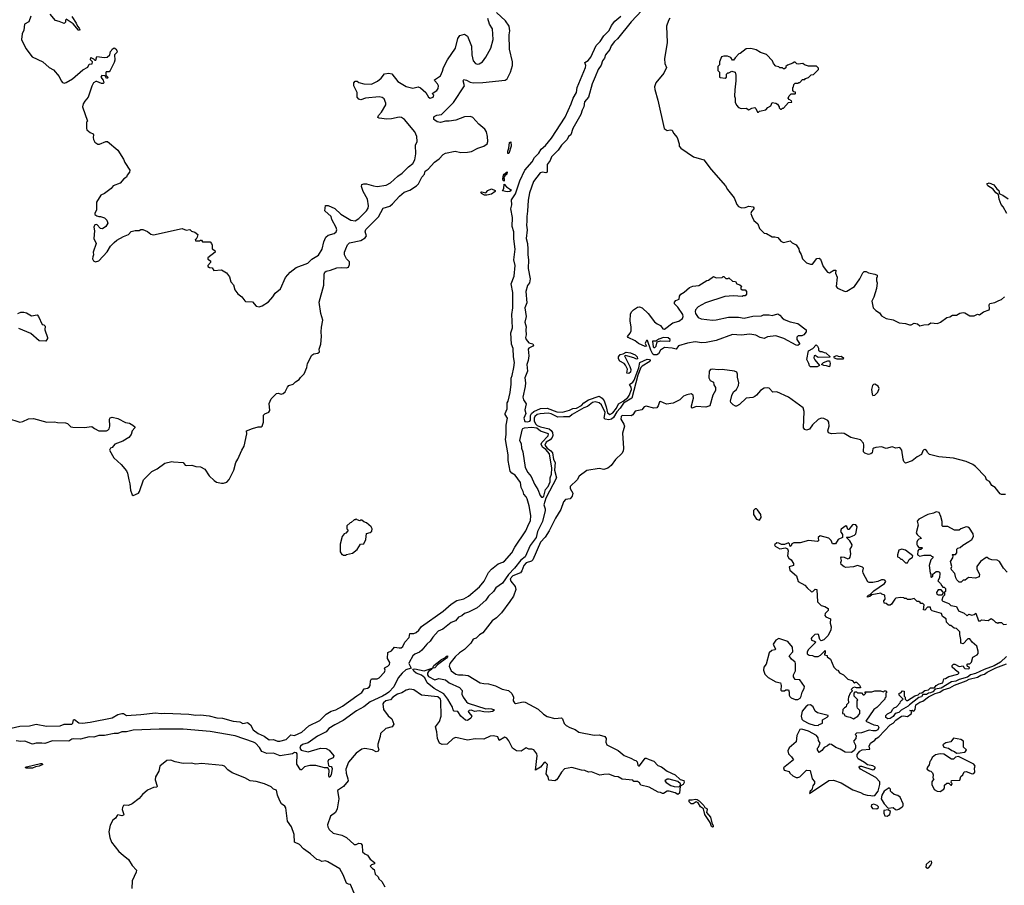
# Model space of a CAD drawing. Extents: x 2086813 to 2278017, y 548126 to 753336.
# Tile 199 of 256: x 2188493 to 2198743, y 638927 to 647932. Entities that reach past the tile are written whole.
import ezdxf

# ---------------------------------------------------------------- set-up
doc = ezdxf.new("R2010")
doc.units = 0

msp = doc.modelspace()

# ---------------------------------------------------------------- linework, layer by layer
at = {"layer": '0CON10XD'}
for points in [[(2188365, 643787), (2188495, 643745), (2188525, 643752), (2188585, 643779), (2188635, 643784), (2188775, 643745), (2188855, 643750), (2188885, 643742), (2188969, 643739), (2188990, 643730), (2189025, 643698), (2189045, 643692), (2189165, 643689), (2189245, 643700), (2189270, 643680), (2189315, 643656), (2189395, 643654), (2189409, 643661), (2189423, 643677), (2189432, 643705), (2189428, 643775), (2189435, 643789), (2189455, 643797), (2189515, 643783), (2189595, 643743), (2189636, 643736), (2189672, 643715), (2189692, 643695), (2189690, 643685), (2189662, 643655), (2189654, 643616), (2189628, 643585), (2189565, 643546), (2189483, 643517), (2189455, 643483), (2189437, 643473), (2189428, 643455), (2189474, 643374), (2189550, 643305), (2189605, 643238), (2189616, 643215), (2189628, 643145), (2189641, 643105), (2189648, 643038), (2189665, 642990), (2189675, 642982), (2189729, 643005), (2189741, 643025), (2189781, 643145), (2189867, 643233), (2189925, 643258), (2190005, 643318), (2190075, 643337), (2190094, 643334), (2190196, 643326), (2190215, 643298), (2190225, 643293), (2190285, 643297), (2190327, 643283), (2190375, 643282), (2190420, 643255), (2190467, 643187), (2190517, 643137), (2190542, 643122), (2190595, 643110), (2190615, 643110), (2190648, 643122), (2190675, 643148), (2190721, 643245), (2190742, 643325), (2190765, 643359), (2190806, 643455), (2190831, 643495), (2190857, 643625), (2190853, 643655), (2190915, 643680), (2190975, 643696), (2191005, 643697), (2191016, 643704), (2191030, 643745), (2191032, 643818), (2191045, 643833), (2191085, 643849), (2191096, 643865), (2191090, 643940), (2191112, 643988), (2191165, 644043), (2191185, 644047), (2191215, 644038), (2191235, 644042), (2191255, 644062), (2191280, 644110), (2191294, 644126), (2191339, 644141), (2191364, 644166), (2191402, 644188), (2191415, 644210), (2191453, 644247), (2191481, 644315), (2191489, 644355), (2191535, 644442), (2191554, 644456), (2191595, 644464), (2191614, 644475), (2191611, 644505), (2191627, 644555), (2191635, 644635), (2191631, 644685), (2191636, 644734), (2191649, 644805), (2191629, 644875), (2191609, 644995), (2191660, 645170), (2191662, 645285), (2191670, 645305), (2191685, 645317), (2191728, 645325), (2191795, 645350), (2191845, 645354), (2191895, 645349), (2191915, 645357), (2191926, 645384), (2191925, 645412), (2191896, 645445), (2191873, 645485), (2191875, 645512), (2191889, 645549), (2191905, 645590), (2191925, 645610), (2192045, 645635), (2192089, 645661), (2192104, 645685), (2192089, 645725), (2192095, 645749), (2192229, 645881), (2192278, 645972), (2192345, 645992), (2192375, 646015), (2192447, 646095), (2192495, 646137), (2192555, 646158), (2192625, 646205), (2192645, 646226), (2192681, 646295), (2192706, 646325), (2192714, 646355), (2192745, 646376), (2192811, 646449), (2192860, 646485), (2192901, 646529), (2192927, 646543), (2193025, 646563), (2193085, 646551), (2193155, 646552), (2193195, 646559), (2193263, 646595), (2193325, 646615), (2193360, 646640), (2193366, 646664), (2193363, 646715), (2193352, 646765), (2193335, 646792), (2193272, 646845), (2193210, 646915), (2193185, 646926), (2193125, 646920), (2193033, 646887), (2192965, 646876), (2192924, 646876), (2192875, 646862), (2192840, 646870), (2192815, 646885), (2192805, 646895), (2192803, 646915), (2192809, 646925), (2192835, 646939), (2192885, 646946), (2193008, 647072), (2193122, 647245), (2193108, 647295), (2193115, 647310), (2193145, 647304), (2193182, 647282), (2193215, 647275), (2193315, 647277), (2193548, 647302), (2193568, 647315), (2193603, 647385), (2193622, 647455), (2193624, 647495), (2193593, 647625), (2193588, 647775), (2193596, 647815), (2193587, 647865), (2193549, 647919), (2193456, 648006)], [(2194971, 648029), (2194860, 647910), (2194717, 647733), (2194685, 647705), (2194651, 647659), (2194637, 647623), (2194592, 647565), (2194580, 647530), (2194559, 647505), (2194545, 647458), (2194516, 647415), (2194484, 647336), (2194451, 647265), (2194415, 647125), (2194373, 647077), (2194365, 647026), (2194348, 646992), (2194335, 646945), (2194251, 646799), (2194231, 646735), (2194206, 646715), (2194191, 646685), (2194133, 646627), (2194098, 646575), (2194029, 646505), (2194015, 646468), (2193983, 646425), (2193984, 646345), (2193972, 646338), (2193935, 646345), (2193910, 646340), (2193843, 646247), (2193800, 646130), (2193786, 646055), (2193779, 645939), (2193771, 645885), (2193773, 645835), (2193768, 645795), (2193775, 645745), (2193767, 645655), (2193779, 645605), (2193784, 645545), (2193782, 645485), (2193790, 645435), (2193785, 645345), (2193807, 645235), (2193800, 645195), (2193778, 645165), (2193762, 645105), (2193771, 644985), (2193751, 644935), (2193767, 644845), (2193751, 644785), (2193766, 644735), (2193761, 644705), (2193767, 644655), (2193760, 644625), (2193764, 644605), (2193795, 644569), (2193835, 644559), (2193842, 644545), (2193836, 644534), (2193795, 644515), (2193788, 644505), (2193793, 644435), (2193785, 644388), (2193772, 644345), (2193778, 644275), (2193750, 644205), (2193757, 644155), (2193754, 644115), (2193732, 644005), (2193738, 643978), (2193766, 643935), (2193753, 643875), (2193762, 643835), (2193740, 643785), (2193753, 643753), (2193775, 643748), (2193805, 643755), (2193810, 643765), (2193812, 643815), (2193822, 643835), (2193845, 643855), (2193915, 643887), (2193985, 643889), (2194085, 643853), (2194145, 643850), (2194215, 643869), (2194252, 643888), (2194288, 643892), (2194341, 643919), (2194365, 643946), (2194415, 643979), (2194525, 644016), (2194557, 643995), (2194576, 643966), (2194598, 643905), (2194611, 643841), (2194635, 643826), (2194668, 643842), (2194705, 643890), (2194727, 643935), (2194777, 643963), (2194825, 644001), (2194839, 644021), (2194862, 644085), (2194859, 644109), (2194842, 644138), (2194875, 644162), (2194889, 644181), (2194939, 644311), (2194950, 644365), (2195025, 644401), (2195048, 644398), (2195055, 644385), (2195052, 644375), (2194973, 644327), (2194958, 644312), (2194927, 644233), (2194866, 643995), (2194779, 643941), (2194745, 643889), (2194708, 643852), (2194675, 643795), (2194655, 643775), (2194625, 643768), (2194589, 643775), (2194579, 643785), (2194588, 643845), (2194551, 643925), (2194525, 643947), (2194485, 643957), (2194455, 643948), (2194405, 643908), (2194367, 643893), (2194245, 643825), (2194215, 643799), (2194155, 643802), (2194095, 643797), (2194025, 643833), (2193995, 643839), (2193913, 643833), (2193879, 643825), (2193857, 643805), (2193850, 643785), (2193849, 643755), (2193866, 643725), (2193881, 643711), (2193915, 643695), (2194005, 643675), (2194025, 643660), (2194039, 643639), (2194044, 643605), (2194035, 643584), (2194015, 643560), (2193974, 643536), (2193961, 643505), (2193983, 643473), (2194023, 643447), (2194040, 643425), (2194050, 643355), (2194068, 643325), (2194059, 643245), (2194081, 643165), (2193969, 642955), (2193949, 642885), (2193965, 642845), (2193963, 642825), (2193935, 642712), (2193884, 642606), (2193870, 642545), (2193808, 642462), (2193755, 642345), (2193710, 642310), (2193645, 642225), (2193580, 642160), (2193520, 642070), (2193450, 642020), (2193425, 641985), (2193374, 641936), (2193346, 641894), (2193255, 641814), (2193165, 641767), (2193124, 641756), (2193095, 641730), (2193061, 641715), (2193031, 641679), (2192985, 641662), (2192898, 641592), (2192849, 641571), (2192793, 641507), (2192765, 641467), (2192730, 641435), (2192678, 641372), (2192656, 641354), (2192605, 641332), (2192587, 641315), (2192546, 641245), (2192545, 641235), (2192569, 641185), (2192513, 641167), (2192475, 641135), (2192434, 641086), (2192388, 640992), (2192335, 640937), (2192310, 640920), (2192269, 640895), (2192143, 640837), (2192075, 640782), (2191999, 640741), (2191859, 640641), (2191772, 640598), (2191711, 640559), (2191685, 640525), (2191592, 640478), (2191495, 640408), (2191437, 640393), (2191415, 640375), (2191409, 640355), (2191424, 640334), (2191495, 640315), (2191625, 640352), (2191685, 640349), (2191714, 640334), (2191764, 640275), (2191755, 640253), (2191709, 640231), (2191700, 640215), (2191707, 640175), (2191715, 640167), (2191735, 640163), (2191744, 640154), (2191745, 640142), (2191734, 640075), (2191722, 640052), (2191715, 640052), (2191710, 640065), (2191714, 640125), (2191699, 640149), (2191665, 640150), (2191575, 640173), (2191512, 640172), (2191459, 640161), (2191425, 640130), (2191415, 640130), (2191377, 640187), (2191382, 640295), (2191375, 640306), (2191355, 640308), (2191334, 640296), (2191205, 640275), (2191135, 640301), (2191065, 640298), (2191015, 640319), (2190990, 640360), (2190946, 640406), (2190927, 640417), (2190735, 640481), (2190477, 640527), (2190195, 640552), (2189945, 640552), (2189675, 640541), (2189606, 640524), (2189555, 640524), (2189515, 640507), (2189475, 640506), (2189376, 640486), (2189315, 640487), (2189265, 640469), (2189215, 640470), (2189125, 640449), (2189055, 640452), (2189034, 640446), (2189005, 640425), (2188835, 640431), (2188755, 640402), (2188723, 640407), (2188665, 640405), (2188625, 640396), (2188547, 640427), (2188503, 640423), (2188455, 640429)], [(2188610, 647970), (2188589, 647911), (2188544, 647886), (2188536, 647824), (2188517, 647783), (2188511, 647725), (2188555, 647632), (2188622, 647545), (2188735, 647492), (2188800, 647435), (2188845, 647410), (2188905, 647340), (2188924, 647295), (2188939, 647279), (2188955, 647273), (2188975, 647280), (2189043, 647315), (2189151, 647409), (2189201, 647439), (2189215, 647470), (2189248, 647472), (2189250, 647495), (2189230, 647515), (2189232, 647538), (2189260, 647525), (2189275, 647510), (2189285, 647510), (2189295, 647550), (2189375, 647538), (2189405, 647542), (2189430, 647565), (2189438, 647602), (2189447, 647613), (2189454, 647626), (2189475, 647638), (2189495, 647629), (2189509, 647605), (2189505, 647590), (2189480, 647565), (2189482, 647512), (2189476, 647486), (2189436, 647404), (2189425, 647388), (2189392, 647388), (2189388, 647382), (2189390, 647355), (2189410, 647335), (2189408, 647322), (2189395, 647320), (2189388, 647338), (2189378, 647348), (2189348, 647352), (2189338, 647335), (2189362, 647302), (2189368, 647275), (2189363, 647267), (2189345, 647267), (2189295, 647290), (2189285, 647290), (2189262, 647275), (2189245, 647240), (2189207, 647125), (2189170, 647085), (2189154, 647056), (2189147, 647025), (2189200, 646875), (2189190, 646865), (2189188, 646805), (2189192, 646785), (2189225, 646760), (2189258, 646745), (2189262, 646735), (2189257, 646705), (2189260, 646685), (2189275, 646658), (2189305, 646638), (2189325, 646637), (2189390, 646665), (2189408, 646665), (2189514, 646575), (2189572, 646482), (2189587, 646445), (2189640, 646365), (2189636, 646344), (2189612, 646315), (2189605, 646292), (2189578, 646275), (2189539, 646231), (2189465, 646202), (2189444, 646176), (2189376, 646124), (2189338, 646105), (2189293, 646035), (2189293, 645955), (2189274, 645916), (2189274, 645904), (2189295, 645890), (2189315, 645884), (2189335, 645886), (2189375, 645870), (2189401, 645845), (2189409, 645815), (2189390, 645780), (2189355, 645756), (2189335, 645760), (2189295, 645802), (2189275, 645798), (2189270, 645790), (2189266, 645775), (2189272, 645735), (2189264, 645654), (2189290, 645605), (2189258, 645515), (2189262, 645485), (2189254, 645466), (2189252, 645445), (2189260, 645425), (2189283, 645413), (2189315, 645422), (2189405, 645518), (2189438, 645575), (2189478, 645615), (2189505, 645638), (2189575, 645677), (2189624, 645696), (2189655, 645730), (2189695, 645740), (2189735, 645738), (2189755, 645748), (2189775, 645748), (2189825, 645727), (2189859, 645699), (2189885, 645694), (2190185, 645760), (2190225, 645742), (2190265, 645748), (2190282, 645732), (2190315, 645720), (2190347, 645697), (2190341, 645669), (2190330, 645650), (2190320, 645645), (2190322, 645632), (2190365, 645630), (2190375, 645640), (2190385, 645640), (2190395, 645620), (2190475, 645620), (2190490, 645605), (2190498, 645585), (2190498, 645548), (2190525, 645530), (2190528, 645515), (2190452, 645455), (2190451, 645441), (2190478, 645425), (2190478, 645405), (2190452, 645375), (2190452, 645365), (2190470, 645355), (2190495, 645352), (2190515, 645322), (2190595, 645330), (2190645, 645298), (2190676, 645256), (2190691, 645205), (2190718, 645175), (2190732, 645122), (2190765, 645080), (2190805, 645048), (2190835, 645007), (2190845, 645000), (2190915, 644996), (2190955, 644953), (2190985, 644946), (2191016, 644954), (2191084, 644996), (2191128, 645048), (2191153, 645087), (2191207, 645133), (2191260, 645250), (2191309, 645305), (2191370, 645355), (2191492, 645398), (2191535, 645440), (2191605, 645482), (2191642, 645545), (2191658, 645622), (2191680, 645670), (2191705, 645689), (2191765, 645708), (2191789, 645725), (2191794, 645745), (2191789, 645769), (2191742, 645855), (2191734, 645885), (2191671, 645945), (2191675, 646000), (2191705, 645998), (2191775, 645969), (2191835, 645910), (2191939, 645845), (2191985, 645839), (2192025, 645864), (2192103, 645945), (2192119, 645971), (2192124, 645995), (2192114, 646065), (2192069, 646145), (2192052, 646195), (2192055, 646216), (2192075, 646225), (2192105, 646225), (2192175, 646202), (2192215, 646197), (2192309, 646211), (2192354, 646235), (2192430, 646305), (2192475, 646334), (2192539, 646401), (2192586, 646435), (2192608, 646475), (2192617, 646537), (2192614, 646625), (2192630, 646665), (2192626, 646715), (2192606, 646765), (2192498, 646895), (2192467, 646915), (2192445, 646919), (2192365, 646899), (2192315, 646896), (2192235, 646906), (2192223, 646915), (2192229, 646935), (2192260, 646970), (2192303, 647045), (2192306, 647065), (2192287, 647107), (2192265, 647124), (2192235, 647129), (2192094, 647116), (2192045, 647098), (2192024, 647105), (2192007, 647125), (2192006, 647176), (2191970, 647245), (2191970, 647275), (2191985, 647293), (2192005, 647293), (2192025, 647280), (2192075, 647263), (2192155, 647261), (2192218, 647292), (2192256, 647325), (2192292, 647368), (2192336, 647376), (2192367, 647367), (2192430, 647290), (2192515, 647237), (2192585, 647220), (2192642, 647232), (2192664, 647224), (2192720, 647175), (2192750, 647125), (2192765, 647116), (2192797, 647125), (2192806, 647145), (2192788, 647165), (2192837, 647195), (2192851, 647215), (2192853, 647245), (2192844, 647265), (2192814, 647295), (2192811, 647305), (2192872, 647348), (2192895, 647395), (2192904, 647436), (2192945, 647515), (2193029, 647635), (2193054, 647735), (2193075, 647768), (2193125, 647781), (2193155, 647760), (2193196, 647656), (2193201, 647565), (2193214, 647505), (2193238, 647475), (2193255, 647470), (2193275, 647474), (2193311, 647495), (2193345, 647541), (2193398, 647635), (2193421, 647725), (2193415, 647838), (2193384, 647884), (2193366, 647945)], [(2188902, 647912), (2188865, 647923), (2188810, 647990)], [(2189034, 647965), (2189080, 647895), (2189094, 647864), (2189112, 647845), (2189120, 647825), (2189115, 647820), (2189105, 647823), (2189048, 647888), (2188975, 647938)], [(2191295, 640473), (2191315, 640491), (2191355, 640486), (2191429, 640521), (2191503, 640587), (2191617, 640643), (2191682, 640708), (2191735, 640737), (2191785, 640751), (2191855, 640789), (2192001, 640899), (2192056, 640934), (2192079, 640971), (2192115, 640979), (2192131, 640989), (2192143, 641007), (2192146, 641054), (2192154, 641075), (2192215, 641075), (2192235, 641086), (2192292, 641145), (2192297, 641165), (2192292, 641185), (2192296, 641194), (2192325, 641207), (2192341, 641225), (2192345, 641245), (2192322, 641285), (2192325, 641348), (2192362, 641365), (2192396, 641404), (2192443, 641397), (2192465, 641398), (2192480, 641410), (2192503, 641457), (2192549, 641505), (2192555, 641546), (2192595, 641545), (2192622, 641558), (2192648, 641582), (2192675, 641619), (2192900, 641780), (2192985, 641850), (2193045, 641891), (2193115, 641908), (2193165, 641934), (2193279, 642031), (2193329, 642091), (2193375, 642180), (2193403, 642217), (2193475, 642271), (2193523, 642287), (2193540, 642300), (2193616, 642384), (2193647, 642443), (2193761, 642615), (2193792, 642688), (2193811, 642719), (2193813, 642775), (2193797, 642875), (2193777, 642947), (2193767, 642967), (2193742, 642995), (2193735, 643025), (2193714, 643065), (2193707, 643117), (2193651, 643195), (2193615, 643215), (2193598, 643235), (2193578, 643345), (2193579, 643405), (2193550, 643565), (2193559, 643615), (2193559, 643715), (2193571, 643785), (2193548, 643825), (2193548, 643835), (2193567, 643883), (2193569, 643945), (2193578, 643962), (2193599, 644055), (2193609, 644141), (2193608, 644202), (2193620, 644230), (2193638, 644312), (2193643, 644365), (2193634, 644425), (2193631, 644511), (2193612, 644555), (2193605, 644675), (2193624, 644726), (2193617, 644865), (2193627, 644935), (2193627, 645095), (2193610, 645185), (2193642, 645265), (2193650, 645375), (2193638, 645435), (2193651, 645545), (2193643, 645595), (2193636, 645654), (2193636, 645725), (2193621, 645781), (2193623, 645873), (2193606, 645965), (2193617, 646005), (2193613, 646057), (2193655, 646119), (2193700, 646255), (2193753, 646367), (2193828, 646452), (2193852, 646498), (2193898, 646542), (2193923, 646585), (2193967, 646623), (2194029, 646701), (2194172, 646918), (2194234, 647056), (2194256, 647115), (2194289, 647175), (2194295, 647225), (2194382, 647435), (2194385, 647455), (2194378, 647485), (2194411, 647509), (2194439, 647541), (2194495, 647662), (2194536, 647704), (2194575, 647765), (2194630, 647820), (2194655, 647870), (2194690, 647915), (2194752, 647968)], [(2195262, 647948), (2195246, 647925), (2195228, 647865), (2195232, 647695), (2195206, 647525), (2195210, 647475), (2195228, 647435), (2195199, 647375), (2195116, 647275), (2195102, 647235), (2195104, 647206), (2195136, 647095), (2195201, 646801), (2195235, 646778), (2195266, 646786), (2195285, 646782), (2195300, 646750), (2195338, 646705), (2195359, 646639), (2195360, 646615), (2195375, 646594), (2195506, 646506), (2195616, 646475), (2195691, 646375), (2195842, 646202), (2195861, 646165), (2195930, 646080), (2195960, 646010), (2195975, 645988), (2196006, 645976), (2196045, 645977), (2196085, 645993), (2196129, 645985), (2196136, 645975), (2196134, 645965), (2196111, 645935), (2196106, 645915), (2196115, 645887), (2196135, 645844), (2196177, 645807), (2196195, 645759), (2196245, 645710), (2196266, 645706), (2196325, 645674), (2196355, 645674), (2196385, 645666), (2196418, 645628), (2196444, 645614), (2196515, 645630), (2196535, 645610), (2196575, 645589), (2196605, 645547), (2196608, 645525), (2196629, 645489), (2196643, 645443), (2196685, 645401), (2196725, 645388), (2196745, 645390), (2196791, 645449), (2196815, 645452), (2196829, 645439), (2196856, 645365), (2196902, 645305), (2196925, 645300), (2196970, 645325), (2196990, 645325), (2196987, 645295), (2197004, 645255), (2196993, 645155), (2197008, 645138), (2197085, 645106), (2197105, 645109), (2197183, 645157), (2197239, 645235), (2197270, 645300), (2197285, 645314), (2197305, 645314), (2197328, 645298), (2197396, 645286), (2197420, 645275), (2197420, 645255), (2197412, 645245), (2197412, 645215), (2197420, 645195), (2197413, 645135), (2197386, 645044), (2197363, 645005), (2197378, 644935), (2197405, 644908), (2197445, 644882), (2197465, 644852), (2197514, 644824), (2197585, 644809), (2197650, 644780), (2197715, 644770), (2197755, 644756), (2197775, 644757), (2197805, 644776), (2197838, 644768), (2197865, 644747), (2197907, 644757), (2197955, 644760), (2197977, 644777), (2198048, 644772), (2198080, 644785), (2198145, 644833), (2198175, 644840), (2198205, 644858), (2198245, 644858), (2198282, 644878), (2198315, 644887), (2198334, 644884), (2198385, 644852), (2198429, 644851), (2198465, 644870), (2198485, 644862), (2198526, 644894), (2198584, 644915), (2198590, 644925), (2198584, 644966), (2198591, 644979), (2198645, 644989), (2198685, 645011), (2198715, 645020), (2198745, 645048)], [(2188970, 647935), (2188968, 647905), (2188957, 647893), (2188902, 647912)], [(2196185, 646970), (2196195, 646980), (2196260, 646995), (2196281, 647019), (2196313, 647037), (2196325, 647070), (2196365, 647062), (2196383, 647053), (2196400, 647025), (2196400, 647015), (2196415, 647000), (2196425, 647000), (2196435, 647010), (2196445, 647010), (2196495, 647070), (2196530, 647075), (2196528, 647088), (2196505, 647100), (2196492, 647115), (2196505, 647140), (2196525, 647160), (2196565, 647160), (2196570, 647165), (2196568, 647178), (2196552, 647182), (2196540, 647195), (2196540, 647225), (2196550, 647235), (2196552, 647258), (2196565, 647270), (2196595, 647270), (2196605, 647280), (2196615, 647280), (2196642, 647308), (2196665, 647310), (2196675, 647320), (2196705, 647330), (2196732, 647358), (2196758, 647362), (2196810, 647415), (2196808, 647428), (2196788, 647448), (2196705, 647448), (2196662, 647462), (2196647, 647477), (2196598, 647468), (2196583, 647473), (2196565, 647490), (2196555, 647490), (2196542, 647478), (2196485, 647460), (2196470, 647445), (2196468, 647432), (2196455, 647420), (2196445, 647420), (2196435, 647430), (2196405, 647430), (2196395, 647440), (2196365, 647450), (2196340, 647475), (2196330, 647505), (2196268, 647568), (2196205, 647592), (2196159, 647619), (2196105, 647632), (2196055, 647630), (2195995, 647580), (2195980, 647575), (2195940, 647535), (2195925, 647510), (2195912, 647512), (2195895, 647540), (2195862, 647552), (2195825, 647552), (2195800, 647545), (2195780, 647495), (2195777, 647463), (2195762, 647445), (2195762, 647405), (2195780, 647385), (2195780, 647335), (2195785, 647330), (2195837, 647323), (2195850, 647335), (2195850, 647365), (2195865, 647380), (2195875, 647380), (2195905, 647398), (2195940, 647385), (2195948, 647355), (2195948, 647295), (2195937, 647203), (2195933, 647135), (2195942, 647115), (2195942, 647075), (2195954, 647044), (2195975, 647018), (2196005, 647008), (2196055, 647010), (2196085, 646993), (2196115, 647010), (2196145, 647018), (2196157, 647007), (2196175, 646970), (2196185, 646970)], [(2193585, 646540), (2193575, 646540), (2193574, 646565), (2193584, 646595), (2193593, 646655), (2193605, 646662), (2193609, 646615), (2193585, 646540)], [(2193535, 646253), (2193525, 646260), (2193523, 646275), (2193529, 646315), (2193535, 646326), (2193568, 646348), (2193565, 646326), (2193542, 646308), (2193530, 646285), (2193536, 646276), (2193535, 646253)], [(2193568, 646142), (2193520, 646150), (2193532, 646175), (2193535, 646221), (2193562, 646192), (2193604, 646165), (2193611, 646155), (2193595, 646144), (2193568, 646142)], [(2198769, 645915), (2198732, 645985), (2198711, 646011), (2198689, 646065), (2198684, 646114), (2198655, 646132), (2198628, 646168), (2198571, 646205), (2198563, 646225), (2198585, 646234), (2198634, 646214), (2198664, 646174), (2198688, 646155), (2198692, 646122), (2198728, 646108), (2198785, 646070)], [(2193355, 646105), (2193333, 646105), (2193301, 646125), (2193295, 646136), (2193305, 646140), (2193345, 646130), (2193368, 646155), (2193405, 646174), (2193444, 646155), (2193442, 646145), (2193405, 646116), (2193355, 646105)], [(2195125, 644445), (2195095, 644445), (2195084, 644454), (2195062, 644495), (2195030, 644595), (2195020, 644595), (2195007, 644575), (2195004, 644564), (2195018, 644535), (2195005, 644531), (2194935, 644563), (2194900, 644590), (2194828, 644625), (2194822, 644635), (2194848, 644672), (2194857, 644695), (2194859, 644735), (2194848, 644795), (2194853, 644873), (2194864, 644895), (2194883, 644915), (2194925, 644941), (2194945, 644944), (2194972, 644935), (2195037, 644875), (2195100, 644790), (2195128, 644768), (2195165, 644752), (2195187, 644717), (2195205, 644713), (2195291, 644779), (2195355, 644794), (2195392, 644825), (2195400, 644845), (2195396, 644865), (2195345, 644942), (2195310, 644975), (2195310, 644995), (2195325, 645010), (2195360, 645025), (2195362, 645055), (2195374, 645076), (2195412, 645098), (2195467, 645145), (2195501, 645159), (2195562, 645168), (2195645, 645217), (2195665, 645222), (2195715, 645260), (2195745, 645248), (2195805, 645250), (2195815, 645260), (2195825, 645260), (2195845, 645240), (2195865, 645240), (2195877, 645247), (2195913, 645213), (2195945, 645210), (2195960, 645185), (2195990, 645175), (2196010, 645155), (2196000, 645145), (2196002, 645132), (2196013, 645123), (2196045, 645120), (2196060, 645105), (2196060, 645075), (2196045, 645060), (2196025, 645060), (2196015, 645052), (2195925, 645060), (2195835, 645051), (2195633, 644987), (2195556, 644944), (2195530, 644915), (2195526, 644895), (2195529, 644875), (2195555, 644835), (2195589, 644819), (2195705, 644807), (2195745, 644808), (2195872, 644838), (2195975, 644838), (2196035, 644826), (2196125, 644849), (2196215, 644850), (2196235, 644862), (2196295, 644862), (2196325, 644854), (2196385, 644871), (2196405, 644859), (2196429, 644829), (2196453, 644813), (2196515, 644789), (2196595, 644772), (2196680, 644705), (2196682, 644685), (2196657, 644655), (2196635, 644642), (2196598, 644642), (2196582, 644628), (2196582, 644605), (2196611, 644565), (2196611, 644555), (2196595, 644542), (2196575, 644546), (2196447, 644617), (2196365, 644644), (2196278, 644632), (2196245, 644614), (2196203, 644625), (2196155, 644651), (2196095, 644659), (2196005, 644650), (2195915, 644658), (2195745, 644596), (2195640, 644575), (2195595, 644572), (2195525, 644580), (2195445, 644566), (2195351, 644539), (2195326, 644504), (2195285, 644515), (2195205, 644522), (2195164, 644495), (2195144, 644455), (2195125, 644445)], [(2188475, 644874), (2188505, 644890), (2188535, 644890), (2188565, 644882), (2188615, 644852), (2188675, 644862), (2188690, 644845), (2188725, 644760), (2188745, 644758), (2188758, 644745), (2188753, 644705), (2188782, 644625), (2188782, 644615), (2188765, 644588), (2188695, 644592), (2188608, 644668), (2188485, 644720)], [(2195095, 644521), (2195105, 644522), (2195118, 644535), (2195131, 644579), (2195165, 644590), (2195255, 644589), (2195263, 644595), (2195263, 644605), (2195245, 644621), (2195195, 644627), (2195145, 644608), (2195115, 644588), (2195082, 644588), (2195088, 644528), (2195095, 644521)], [(2194835, 644251), (2194813, 644253), (2194819, 644295), (2194799, 644339), (2194785, 644355), (2194740, 644380), (2194726, 644405), (2194728, 644425), (2194745, 644449), (2194775, 644456), (2194805, 644473), (2194853, 644465), (2194902, 644445), (2194921, 644425), (2194926, 644405), (2194915, 644399), (2194885, 644415), (2194825, 644433), (2194795, 644440), (2194788, 644435), (2194844, 644325), (2194855, 644292), (2194851, 644265), (2194835, 644251)], [(2196725, 644320), (2196715, 644330), (2196710, 644355), (2196686, 644396), (2196705, 644488), (2196749, 644511), (2196785, 644548), (2196800, 644535), (2196810, 644515), (2196810, 644495), (2196825, 644480), (2196845, 644480), (2196868, 644468), (2196887, 644467), (2196930, 644425), (2196925, 644420), (2196805, 644418), (2196775, 644438), (2196764, 644436), (2196762, 644415), (2196770, 644395), (2196820, 644335), (2196795, 644322), (2196725, 644320)], [(2196925, 644320), (2196892, 644332), (2196864, 644334), (2196840, 644345), (2196860, 644365), (2196905, 644382), (2196922, 644382), (2196932, 644355), (2196925, 644320)], [(2197065, 644400), (2197005, 644400), (2196975, 644410), (2196970, 644425), (2196995, 644440), (2197025, 644428), (2197045, 644432), (2197070, 644415), (2197065, 644400)], [(2198755, 642994), (2198715, 642994), (2198701, 643001), (2198648, 643065), (2198615, 643087), (2198589, 643129), (2198557, 643145), (2198548, 643175), (2198445, 643284), (2198416, 643306), (2198347, 643337), (2198215, 643370), (2198060, 643385), (2197965, 643409), (2197947, 643425), (2197935, 643449), (2197915, 643460), (2197905, 643458), (2197895, 643446), (2197881, 643409), (2197835, 643384), (2197785, 643342), (2197715, 643320), (2197696, 643335), (2197689, 643359), (2197677, 643455), (2197655, 643480), (2197615, 643474), (2197575, 643489), (2197515, 643470), (2197465, 643490), (2197405, 643482), (2197385, 643476), (2197374, 643466), (2197367, 643425), (2197355, 643415), (2197328, 643408), (2197292, 643422), (2197277, 643437), (2197282, 643505), (2197277, 643527), (2197245, 643560), (2197145, 643587), (2197075, 643626), (2197045, 643632), (2196945, 643623), (2196914, 643634), (2196907, 643655), (2196919, 643705), (2196916, 643746), (2196905, 643762), (2196865, 643782), (2196835, 643786), (2196805, 643772), (2196745, 643718), (2196715, 643672), (2196685, 643663), (2196665, 643668), (2196654, 643685), (2196659, 643855), (2196649, 643895), (2196495, 644006), (2196375, 644059), (2196332, 644058), (2196297, 644097), (2196273, 644103), (2196245, 644099), (2196204, 644075), (2196165, 644026), (2196145, 644012), (2196125, 644001), (2196055, 643996), (2195985, 643930), (2195955, 643912), (2195945, 643912), (2195920, 643925), (2195895, 643950), (2195892, 643965), (2195906, 644024), (2195925, 644062), (2195956, 644085), (2195976, 644125), (2195978, 644155), (2195964, 644214), (2195966, 644246), (2195959, 644265), (2195934, 644274), (2195805, 644292), (2195765, 644288), (2195705, 644298), (2195685, 644293), (2195669, 644275), (2195668, 644205), (2195680, 644180), (2195715, 644160), (2195720, 644135), (2195737, 644107), (2195738, 644075), (2195710, 644025), (2195676, 643914), (2195635, 643900), (2195535, 643907), (2195495, 643892), (2195488, 643898), (2195487, 643915), (2195506, 643995), (2195503, 644025), (2195485, 644040), (2195438, 644028), (2195405, 644017), (2195365, 643977), (2195295, 643941), (2195225, 643933), (2195165, 643960), (2195152, 643955), (2195140, 643915), (2195125, 643894), (2195095, 643892), (2195015, 643912), (2194995, 643905), (2194968, 643872), (2194899, 643861), (2194875, 643823), (2194860, 643810), (2194764, 643815), (2194754, 643805), (2194752, 643775), (2194784, 643725), (2194789, 643705), (2194770, 643630), (2194778, 643475), (2194775, 643445), (2194761, 643419), (2194695, 643356), (2194652, 643295), (2194615, 643265), (2194575, 643254), (2194525, 643262), (2194398, 643242), (2194317, 643183), (2194295, 643146), (2194222, 643075), (2194224, 643055), (2194250, 643005), (2194245, 642974), (2194225, 642947), (2194175, 642941), (2194153, 642917), (2194126, 642835), (2194072, 642748), (2194005, 642613), (2193962, 642548), (2193915, 642495), (2193836, 642314), (2193820, 642300), (2193765, 642282), (2193742, 642255), (2193720, 642200), (2193705, 642178), (2193627, 642145), (2193600, 642115), (2193605, 642092), (2193651, 642035), (2193657, 642005), (2193635, 641935), (2193595, 641881), (2193509, 641761), (2193455, 641708), (2193412, 641678), (2193315, 641552), (2193279, 641531), (2193245, 641498), (2193215, 641486), (2193191, 641445), (2193125, 641381), (2193070, 641345), (2193025, 641304), (2192970, 641235), (2192965, 641205), (2192985, 641159), (2193035, 641123), (2193062, 641115), (2193105, 641118), (2193161, 641111), (2193285, 641035), (2193325, 641025), (2193375, 641023), (2193445, 641002), (2193515, 640969), (2193582, 640952), (2193618, 640922), (2193632, 640885), (2193631, 640845), (2193644, 640824), (2193655, 640819), (2193735, 640835), (2193755, 640833), (2193889, 640759), (2193945, 640708), (2193985, 640684), (2194065, 640663), (2194135, 640669), (2194145, 640658), (2194161, 640611), (2194181, 640591), (2194219, 640569), (2194275, 640549), (2194315, 640521), (2194475, 640490), (2194525, 640493), (2194585, 640474), (2194598, 640455), (2194596, 640415), (2194605, 640390), (2194725, 640329), (2194785, 640277), (2194855, 640250), (2194895, 640228), (2194907, 640227), (2194922, 640212), (2194928, 640178), (2194935, 640170), (2194945, 640170), (2195005, 640248), (2195015, 640250), (2195045, 640237), (2195095, 640220), (2195135, 640174), (2195175, 640160), (2195235, 640114), (2195318, 640075), (2195369, 640029), (2195406, 640016), (2195412, 639995), (2195400, 639975), (2195370, 639960), (2195362, 639885), (2195345, 639873), (2195315, 639890), (2195254, 639906), (2195234, 639906), (2195197, 639883), (2195185, 639882), (2195165, 639892), (2195140, 639895), (2195045, 639948), (2194958, 639968), (2194945, 639992), (2194925, 640007), (2194888, 640008), (2194875, 640020), (2194765, 640030), (2194725, 640054), (2194689, 640059), (2194625, 640082), (2194575, 640081), (2194532, 640072), (2194446, 640106), (2194414, 640104), (2194375, 640122), (2194340, 640125), (2194241, 640151), (2194165, 640138), (2194132, 640105), (2194095, 640042), (2194082, 640025), (2194065, 640014), (2194001, 640021), (2193993, 640055), (2193973, 640085), (2193987, 640185), (2193965, 640207), (2193952, 640205), (2193914, 640156), (2193864, 640124), (2193881, 640275), (2193876, 640296), (2193845, 640336), (2193825, 640344), (2193793, 640343), (2193765, 640356), (2193715, 640323), (2193665, 640327), (2193622, 640352), (2193585, 640430), (2193565, 640456), (2193545, 640469), (2193485, 640432), (2193471, 640471), (2193425, 640481), (2193391, 640479), (2193325, 640448), (2193235, 640452), (2193155, 640436), (2193035, 640466), (2193005, 640453), (2192944, 640396), (2192891, 640391), (2192865, 640407), (2192843, 640453), (2192836, 640525), (2192822, 640575), (2192865, 640631), (2192881, 640685), (2192878, 640845), (2192872, 640865), (2192845, 640886), (2192675, 640905), (2192595, 640959), (2192555, 640966), (2192515, 640957), (2192472, 640928), (2192425, 640914), (2192379, 640885), (2192352, 640858), (2192305, 640845), (2192280, 640825), (2192274, 640814), (2192279, 640755), (2192330, 640690), (2192368, 640658), (2192388, 640605), (2192370, 640575), (2192305, 640557), (2192249, 640505), (2192246, 640475), (2192220, 640395), (2192221, 640371), (2192232, 640335), (2192226, 640324), (2192205, 640317), (2192165, 640336), (2192085, 640349), (2192055, 640344), (2191995, 640301), (2191915, 640207), (2191888, 640135), (2191890, 640095), (2191910, 640035), (2191911, 640015), (2191865, 639956), (2191801, 639915), (2191815, 639825), (2191797, 639723), (2191782, 639685), (2191729, 639645), (2191696, 639555), (2191699, 639535), (2191715, 639509), (2191755, 639471), (2191845, 639450), (2191895, 639426), (2191975, 639353), (2191995, 639353), (2192025, 639367), (2192045, 639362), (2192057, 639345), (2192063, 639275), (2192085, 639253), (2192115, 639242), (2192140, 639200), (2192188, 639165), (2192188, 639152), (2192155, 639140), (2192143, 639127), (2192165, 639102)], [(2197375, 644024), (2197395, 644025), (2197425, 644058), (2197440, 644095), (2197430, 644120), (2197395, 644139), (2197383, 644137), (2197370, 644125), (2197360, 644085), (2197367, 644035), (2197375, 644024)], [(2193935, 642964), (2193950, 642975), (2193968, 643045), (2193995, 643075), (2194015, 643125), (2194017, 643165), (2194030, 643205), (2194033, 643265), (2194008, 643415), (2193970, 643460), (2193935, 643484), (2193923, 643515), (2193927, 643535), (2193996, 643604), (2193997, 643625), (2193915, 643653), (2193875, 643682), (2193825, 643691), (2193745, 643682), (2193729, 643675), (2193719, 643661), (2193697, 643555), (2193714, 643524), (2193718, 643475), (2193732, 643435), (2193756, 643275), (2193782, 643222), (2193819, 643179), (2193851, 643099), (2193886, 643046), (2193911, 642981), (2193925, 642965), (2193935, 642964)], [(2196195, 642727), (2196211, 642755), (2196209, 642785), (2196175, 642833), (2196165, 642843), (2196150, 642845), (2196131, 642825), (2196132, 642785), (2196165, 642737), (2196195, 642727)], [(2191865, 642360), (2191885, 642362), (2191895, 642370), (2191958, 642382), (2192005, 642420), (2192040, 642475), (2192075, 642480), (2192098, 642525), (2192102, 642588), (2192142, 642598), (2192158, 642612), (2192162, 642635), (2192151, 642655), (2192105, 642699), (2192077, 642707), (2192055, 642727), (2192043, 642727), (2192035, 642720), (2192005, 642730), (2191995, 642740), (2191985, 642730), (2191975, 642730), (2191945, 642700), (2191932, 642698), (2191900, 642665), (2191900, 642635), (2191910, 642625), (2191910, 642615), (2191888, 642592), (2191870, 642585), (2191850, 642555), (2191830, 642475), (2191830, 642395), (2191845, 642370), (2191855, 642370), (2191865, 642360)], [(2198774, 642184), (2198736, 642226), (2198695, 642297), (2198668, 642308), (2198613, 642313), (2198583, 642323), (2198566, 642336), (2198555, 642336), (2198495, 642296), (2198457, 642245), (2198457, 642215), (2198484, 642165), (2198481, 642135), (2198445, 642123), (2198371, 642129), (2198335, 642100), (2198315, 642100), (2198295, 642080), (2198275, 642080), (2198248, 642105), (2198237, 642125), (2198230, 642170), (2198195, 642210), (2198190, 642225), (2198198, 642245), (2198182, 642295), (2198207, 642333), (2198210, 642355), (2198200, 642365), (2198205, 642370), (2198235, 642370), (2198250, 642385), (2198250, 642425), (2198260, 642435), (2198285, 642440), (2198312, 642465), (2198375, 642502), (2198406, 642525), (2198422, 642555), (2198418, 642585), (2198382, 642642), (2198365, 642654), (2198345, 642656), (2198290, 642635), (2198275, 642622), (2198225, 642620), (2198155, 642659), (2198105, 642660), (2198098, 642668), (2198097, 642713), (2198083, 642765), (2198065, 642807), (2198035, 642813), (2198005, 642798), (2197947, 642785), (2197853, 642735), (2197836, 642715), (2197845, 642675), (2197824, 642594), (2197836, 642576), (2197880, 642535), (2197855, 642528), (2197840, 642515), (2197832, 642498), (2197834, 642474), (2197838, 642458), (2197852, 642442), (2197885, 642440), (2197890, 642435), (2197875, 642420), (2197855, 642420), (2197842, 642408), (2197840, 642365), (2197865, 642350), (2197905, 642360), (2197975, 642360), (2197985, 642350), (2197998, 642348), (2198000, 642335), (2197978, 642312), (2197960, 642255), (2197972, 642175), (2197980, 642165), (2197980, 642135), (2197985, 642130), (2197998, 642142), (2198000, 642165), (2198035, 642192), (2198055, 642192), (2198068, 642185), (2198072, 642175), (2198070, 642125), (2198053, 642093), (2198080, 642065), (2198092, 642042), (2198105, 642030), (2198118, 642028), (2198130, 642015), (2198130, 641985), (2198120, 641975), (2198120, 641945), (2198102, 641928), (2198093, 641893), (2198103, 641883), (2198150, 641865), (2198165, 641860), (2198188, 641838), (2198245, 641828), (2198265, 641782), (2198327, 641757), (2198355, 641730), (2198373, 641747), (2198405, 641738), (2198430, 641745), (2198448, 641758), (2198475, 641680), (2198495, 641680), (2198505, 641690), (2198575, 641682), (2198605, 641702), (2198629, 641689), (2198655, 641660), (2198665, 641660), (2198675, 641650), (2198685, 641660), (2198715, 641660), (2198735, 641640), (2198766, 641644)], [(2197680, 640855), (2197690, 640865), (2197650, 640905), (2197650, 640925), (2197665, 640930), (2197685, 640950), (2197700, 640945), (2197700, 640895), (2197710, 640885), (2197710, 640865), (2197725, 640848), (2197735, 640850), (2197812, 640898), (2197845, 640907), (2197865, 640927), (2197885, 640928), (2197915, 640952), (2197955, 640962), (2197975, 640980), (2198015, 640980), (2198034, 641006), (2198066, 641024), (2198102, 641035), (2198114, 641076), (2198132, 641078), (2198165, 641098), (2198260, 641125), (2198270, 641135), (2198270, 641145), (2198255, 641148), (2198200, 641195), (2198200, 641215), (2198215, 641226), (2198228, 641228), (2198275, 641202), (2198315, 641210), (2198322, 641192), (2198333, 641183), (2198375, 641180), (2198380, 641185), (2198378, 641198), (2198362, 641202), (2198352, 641218), (2198365, 641230), (2198385, 641230), (2198402, 641248), (2198415, 641300), (2198460, 641325), (2198472, 641338), (2198472, 641362), (2198458, 641415), (2198407, 641457), (2198385, 641492), (2198365, 641490), (2198315, 641440), (2198290, 641445), (2198292, 641485), (2198280, 641535), (2198280, 641565), (2198245, 641600), (2198223, 641603), (2198185, 641630), (2198175, 641630), (2198140, 641665), (2198138, 641698), (2198100, 641725), (2198090, 641755), (2197992, 641782), (2197980, 641795), (2197975, 641820), (2197945, 641820), (2197915, 641790), (2197902, 641792), (2197910, 641845), (2197895, 641860), (2197875, 641860), (2197868, 641868), (2197855, 641880), (2197835, 641880), (2197805, 641910), (2197765, 641900), (2197735, 641900), (2197725, 641910), (2197705, 641910), (2197697, 641917), (2197665, 641922), (2197615, 641913), (2197603, 641905), (2197569, 641851), (2197555, 641840), (2197535, 641840), (2197515, 641860), (2197492, 641862), (2197490, 641885), (2197502, 641905), (2197498, 641945), (2197470, 641955), (2197457, 641967), (2197365, 641950), (2197345, 641930), (2197320, 641925), (2197320, 641935), (2197330, 641945), (2197348, 641952), (2197385, 641990), (2197495, 642067), (2197509, 642089), (2197501, 642101), (2197485, 642106), (2197465, 642104), (2197425, 642086), (2197374, 642076), (2197335, 642076), (2197323, 642085), (2197274, 642175), (2197270, 642195), (2197277, 642225), (2197268, 642235), (2197215, 642253), (2197175, 642239), (2197095, 642233), (2197075, 642240), (2197046, 642266), (2197040, 642285), (2197048, 642305), (2197042, 642335), (2197050, 642345), (2197075, 642342), (2197115, 642323), (2197131, 642329), (2197140, 642340), (2197146, 642375), (2197137, 642423), (2197155, 642452), (2197158, 642468), (2197135, 642512), (2197100, 642545), (2197105, 642550), (2197135, 642550), (2197165, 642562), (2197185, 642568), (2197197, 642583), (2197212, 642655), (2197196, 642676), (2197175, 642680), (2197164, 642676), (2197125, 642630), (2197115, 642630), (2197105, 642660), (2197095, 642668), (2197045, 642632), (2197037, 642607), (2197058, 642575), (2197060, 642545), (2197012, 642525), (2196985, 642480), (2196955, 642480), (2196942, 642515), (2196918, 642538), (2196825, 642562), (2196807, 642545), (2196809, 642511), (2196798, 642502), (2196705, 642513), (2196618, 642488), (2196551, 642489), (2196532, 642478), (2196525, 642460), (2196515, 642453), (2196508, 642478), (2196495, 642488), (2196455, 642472), (2196424, 642474), (2196395, 642487), (2196375, 642488), (2196352, 642468), (2196358, 642455), (2196405, 642427), (2196465, 642438), (2196486, 642426), (2196493, 642405), (2196485, 642353), (2196501, 642331), (2196525, 642313), (2196550, 642275), (2196550, 642255), (2196505, 642240), (2196510, 642205), (2196581, 642145), (2196597, 642087), (2196668, 642048), (2196691, 642021), (2196735, 641980), (2196750, 641985), (2196775, 642007), (2196790, 642005), (2196798, 641875), (2196835, 641837), (2196876, 641826), (2196908, 641805), (2196908, 641785), (2196878, 641755), (2196874, 641734), (2196885, 641720), (2196935, 641700), (2196932, 641655), (2196942, 641615), (2196936, 641584), (2196908, 641525), (2196865, 641480), (2196835, 641470), (2196823, 641483), (2196810, 641535), (2196795, 641540), (2196770, 641535), (2196738, 641505), (2196732, 641495), (2196737, 641477), (2196767, 641467), (2196780, 641455), (2196705, 641380), (2196692, 641355), (2196692, 641335), (2196711, 641321), (2196745, 641318), (2196768, 641308), (2196805, 641308), (2196829, 641321), (2196878, 641368), (2196880, 641345), (2196870, 641335), (2196870, 641325), (2196898, 641318), (2196900, 641305), (2196935, 641280), (2196970, 641195), (2196995, 641170), (2197010, 641165), (2197027, 641137), (2197068, 641118), (2197115, 641073), (2197158, 641058), (2197185, 641030), (2197195, 641040), (2197205, 641040), (2197235, 641010), (2197247, 640987), (2197245, 640980), (2197205, 640980), (2197185, 640988), (2197165, 640980), (2197150, 640965), (2197160, 640955), (2197160, 640945), (2197140, 640925), (2197122, 640885), (2197118, 640865), (2197120, 640825), (2197100, 640805), (2197098, 640782), (2197080, 640775), (2197063, 640755), (2197060, 640715), (2197075, 640710), (2197080, 640695), (2197105, 640682), (2197137, 640677), (2197175, 640660), (2197220, 640685), (2197240, 640715), (2197240, 640745), (2197215, 640770), (2197210, 640785), (2197210, 640845), (2197220, 640855), (2197180, 640895), (2197180, 640925), (2197192, 640938), (2197205, 640940), (2197215, 640930), (2197255, 640930), (2197275, 640910), (2197285, 640910), (2197300, 640925), (2197290, 640940), (2197365, 640940), (2197395, 640950), (2197455, 640950), (2197485, 640940), (2197495, 640950), (2197515, 640950), (2197520, 640935), (2197510, 640925), (2197510, 640885), (2197500, 640875), (2197500, 640865), (2197415, 640778), (2197385, 640757), (2197300, 640635), (2197386, 640596), (2197428, 640588), (2197438, 640568), (2197427, 640543), (2197406, 640534), (2197375, 640533), (2197335, 640542), (2197255, 640512), (2197205, 640510), (2197190, 640495), (2197200, 640485), (2197198, 640455), (2197174, 640426), (2197194, 640384), (2197194, 640355), (2197179, 640331), (2197152, 640308), (2197085, 640312), (2197034, 640345), (2196991, 640361), (2196945, 640391), (2196925, 640396), (2196902, 640378), (2196868, 640362), (2196845, 640330), (2196815, 640310), (2196798, 640335), (2196798, 640355), (2196808, 640365), (2196826, 640405), (2196808, 640435), (2196805, 640460), (2196788, 640485), (2196705, 640532), (2196635, 640550), (2196615, 640547), (2196583, 640485), (2196575, 640420), (2196504, 640356), (2196490, 640325), (2196498, 640295), (2196527, 640265), (2196548, 640232), (2196445, 640150), (2196450, 640125), (2196505, 640110), (2196510, 640095), (2196540, 640065), (2196575, 640047), (2196595, 640047), (2196615, 640056), (2196684, 640126), (2196723, 640123), (2196743, 640033), (2196767, 640007), (2196768, 639985), (2196749, 639961), (2196739, 639921), (2196723, 639905), (2196715, 639882), (2196915, 640019), (2196965, 640021), (2197045, 639994), (2197165, 639920), (2197245, 639893), (2197276, 639876), (2197314, 639864), (2197355, 639863), (2197375, 639857), (2197395, 639863)], [(2197715, 642280), (2197735, 642282), (2197754, 642316), (2197788, 642342), (2197790, 642355), (2197715, 642413), (2197675, 642423), (2197645, 642412), (2197630, 642365), (2197632, 642345), (2197648, 642338), (2197665, 642320), (2197675, 642320), (2197715, 642280)], [(2198055, 641948), (2198095, 641950), (2198110, 641965), (2198108, 641978), (2198085, 642000), (2198055, 642000), (2198038, 641972), (2198040, 641955), (2198055, 641948)], [(2196595, 640860), (2196618, 640875), (2196627, 640893), (2196638, 640935), (2196660, 640975), (2196662, 640995), (2196616, 641066), (2196565, 641067), (2196547, 641095), (2196550, 641115), (2196571, 641159), (2196571, 641235), (2196565, 641250), (2196529, 641279), (2196502, 641315), (2196540, 641355), (2196537, 641405), (2196490, 641465), (2196395, 641493), (2196364, 641476), (2196338, 641435), (2196362, 641385), (2196355, 641378), (2196322, 641368), (2196296, 641344), (2196263, 641227), (2196239, 641195), (2196237, 641165), (2196251, 641125), (2196285, 641090), (2196365, 641044), (2196412, 641032), (2196421, 641005), (2196418, 640958), (2196425, 640950), (2196455, 640950), (2196468, 640962), (2196495, 640960), (2196502, 640935), (2196502, 640905), (2196511, 640891), (2196525, 640878), (2196565, 640860), (2196595, 640860)], [(2192797, 641187), (2192793, 641193), (2192806, 641215), (2192885, 641277), (2192918, 641292), (2192935, 641312), (2192947, 641315), (2192947, 641305), (2192935, 641291), (2192841, 641219), (2192815, 641189), (2192797, 641187)], [(2198765, 641306), (2198702, 641248), (2198639, 641211), (2198535, 641172), (2198445, 641130), (2198393, 641117), (2198359, 641091), (2198275, 641069), (2198240, 641050), (2198195, 641043), (2198085, 640979), (2198022, 640968), (2197999, 640941), (2197975, 640929), (2197955, 640927), (2197935, 640912), (2197895, 640912), (2197882, 640888), (2197855, 640880), (2197755, 640806), (2197741, 640789), (2197671, 640749), (2197645, 640724), (2197606, 640714), (2197586, 640684), (2197555, 640661), (2197530, 640660), (2197511, 640671), (2197510, 640695), (2197529, 640711), (2197569, 640731), (2197578, 640755), (2197595, 640772), (2197620, 640785), (2197660, 640825), (2197662, 640838), (2197680, 640855)], [(2193155, 640643), (2193135, 640645), (2193087, 640685), (2193054, 640734), (2193015, 640737), (2193005, 640751), (2192999, 640779), (2192950, 640865), (2192910, 640920), (2192809, 640975), (2192736, 641035), (2192709, 641085), (2192675, 641113), (2192622, 641135), (2192596, 641155), (2192584, 641175), (2192605, 641180), (2192705, 641159), (2192787, 641187), (2192784, 641175), (2192748, 641152), (2192737, 641135), (2192738, 641115), (2192750, 641100), (2192815, 641064), (2192855, 641079), (2192925, 641063), (2192965, 641035), (2193073, 640985), (2193099, 640955), (2193097, 640917), (2193110, 640885), (2193146, 640835), (2193163, 640823), (2193344, 640764), (2193375, 640768), (2193405, 640762), (2193426, 640755), (2193433, 640745), (2193415, 640734), (2193375, 640729), (2193325, 640731), (2193275, 640743), (2193226, 640734), (2193195, 640748), (2193173, 640747), (2193163, 640735), (2193167, 640725), (2193200, 640685), (2193190, 640665), (2193155, 640643)], [(2197395, 639863), (2197429, 639905), (2197447, 639975), (2197447, 640005), (2197405, 640050), (2197245, 640134), (2197231, 640155), (2197235, 640167), (2197255, 640166), (2197375, 640130), (2197388, 640132), (2197400, 640145), (2197400, 640155), (2197375, 640171), (2197319, 640179), (2197289, 640205), (2197223, 640243), (2197210, 640265), (2197213, 640287), (2197239, 640321), (2197265, 640338), (2197342, 640345), (2197336, 640376), (2197352, 640405), (2197394, 640436), (2197409, 640455), (2197438, 640472), (2197554, 640596), (2197588, 640615), (2197615, 640646), (2197672, 640685), (2197695, 640691), (2197735, 640683), (2197775, 640712), (2197780, 640735), (2197760, 640745), (2197785, 640750), (2197795, 640740), (2197805, 640742), (2197816, 640755), (2197823, 640805), (2197863, 640833), (2197895, 640844), (2197954, 640886), (2198025, 640921), (2198072, 640935), (2198108, 640962), (2198175, 640981), (2198225, 641010), (2198346, 641054), (2198378, 641072), (2198465, 641094), (2198498, 641112), (2198537, 641123), (2198566, 641144), (2198655, 641190), (2198765, 641230)], [(2196805, 640590), (2196815, 640600), (2196845, 640610), (2196850, 640615), (2196852, 640648), (2196900, 640675), (2196910, 640685), (2196910, 640695), (2196800, 640720), (2196775, 640737), (2196753, 640783), (2196724, 640804), (2196699, 640801), (2196676, 640784), (2196640, 640740), (2196630, 640685), (2196637, 640655), (2196651, 640641), (2196710, 640610), (2196765, 640592), (2196805, 640590)], [(2188405, 640562), (2188495, 640583), (2188595, 640586), (2188666, 640604), (2188773, 640583), (2188915, 640587), (2188957, 640603), (2189035, 640603), (2189047, 640615), (2189053, 640647), (2189065, 640651), (2189108, 640618), (2189145, 640613), (2189227, 640623), (2189455, 640669), (2189515, 640704), (2189555, 640715), (2189575, 640713), (2189605, 640695), (2189755, 640704), (2189905, 640721), (2189965, 640714), (2190005, 640717), (2190255, 640707), (2190325, 640698), (2190375, 640701), (2190465, 640691), (2190545, 640669), (2190605, 640665), (2190715, 640635), (2190785, 640629), (2190815, 640612), (2190865, 640621), (2190894, 640595), (2190923, 640543), (2190975, 640506), (2191037, 640477), (2191091, 640441), (2191135, 640445), (2191175, 640427), (2191202, 640428), (2191266, 640445), (2191295, 640473)], [(2198245, 640302), (2198285, 640304), (2198328, 640312), (2198340, 640320), (2198348, 640335), (2198320, 640365), (2198318, 640425), (2198292, 640445), (2198213, 640457), (2198185, 640418), (2198135, 640408), (2198105, 640390), (2198115, 640363), (2198162, 640352), (2198198, 640328), (2198225, 640320), (2198245, 640302)], [(2198075, 639904), (2198113, 639927), (2198122, 639945), (2198122, 639968), (2198145, 639990), (2198165, 639990), (2198185, 639970), (2198195, 639970), (2198200, 639985), (2198190, 639995), (2198192, 640018), (2198280, 640020), (2198292, 640058), (2198310, 640075), (2198325, 640107), (2198345, 640111), (2198408, 640088), (2198425, 640090), (2198438, 640105), (2198433, 640145), (2198440, 640165), (2198426, 640186), (2198265, 640268), (2198235, 640260), (2198215, 640240), (2198195, 640240), (2198115, 640290), (2198075, 640296), (2198028, 640285), (2197994, 640256), (2197980, 640225), (2197968, 640215), (2197960, 640180), (2197942, 640155), (2197938, 640135), (2197965, 640118), (2197980, 640115), (2197997, 640097), (2198002, 640075), (2198000, 640045), (2198010, 640035), (2197990, 640005), (2197990, 639975), (2198012, 639925), (2198045, 639907), (2198075, 639904)], [(2188555, 640144), (2188554, 640155), (2188565, 640161), (2188710, 640195), (2188724, 640194), (2188732, 640185), (2188695, 640166), (2188659, 640161), (2188625, 640145), (2188555, 640144)], [(2191985, 638820), (2191937, 638935), (2191915, 638938), (2191895, 638950), (2191862, 639035), (2191825, 639098), (2191702, 639172), (2191675, 639180), (2191640, 639175), (2191615, 639190), (2191587, 639197), (2191521, 639255), (2191449, 639305), (2191405, 639352), (2191353, 639375), (2191349, 639455), (2191321, 639535), (2191282, 639595), (2191262, 639732), (2191252, 639752), (2191220, 639775), (2191200, 639805), (2191176, 639865), (2191165, 639918), (2191135, 639928), (2191112, 639952), (2191042, 639982), (2190955, 640008), (2190893, 640013), (2190838, 640045), (2190705, 640096), (2190658, 640128), (2190626, 640165), (2190605, 640174), (2190385, 640195), (2190327, 640187), (2190277, 640197), (2190194, 640194), (2190112, 640212), (2190065, 640228), (2190025, 640224), (2189950, 640165), (2189940, 640115), (2189905, 640055), (2189903, 640025), (2189925, 639958), (2189922, 639948), (2189885, 639943), (2189825, 639916), (2189770, 639870), (2189735, 639830), (2189665, 639774), (2189625, 639758), (2189585, 639762), (2189574, 639756), (2189562, 639735), (2189560, 639715), (2189577, 639665), (2189574, 639656), (2189555, 639651), (2189515, 639660), (2189506, 639654), (2189489, 639625), (2189463, 639605), (2189436, 639554), (2189422, 639485), (2189430, 639425), (2189448, 639375), (2189525, 639278), (2189570, 639240), (2189624, 639194), (2189665, 639132), (2189708, 639085), (2189704, 639065), (2189665, 638975), (2189660, 638895)], [(2195355, 639950), (2195370, 639960), (2195372, 639982), (2195345, 640008), (2195255, 640032), (2195235, 640032), (2195210, 640015), (2195223, 639995), (2195271, 639965), (2195306, 639954), (2195355, 639950)], [(2197625, 639713), (2197645, 639720), (2197680, 639745), (2197690, 639755), (2197690, 639775), (2197658, 639845), (2197635, 639860), (2197595, 639872), (2197571, 639891), (2197558, 639908), (2197557, 639927), (2197545, 639940), (2197492, 639905), (2197470, 639865), (2197462, 639825), (2197492, 639775), (2197535, 639730), (2197585, 639738), (2197610, 639715), (2197625, 639713)], [(2195705, 639532), (2195695, 639540), (2195680, 639580), (2195626, 639665), (2195611, 639721), (2195582, 639745), (2195556, 639786), (2195535, 639794), (2195505, 639776), (2195484, 639774), (2195464, 639794), (2195464, 639816), (2195495, 639816), (2195525, 639824), (2195545, 639819), (2195567, 639805), (2195615, 639756), (2195626, 639736), (2195647, 639725), (2195650, 639715), (2195642, 639685), (2195684, 639635), (2195698, 639578), (2195714, 639545), (2195712, 639535), (2195705, 639532)], [(2197415, 639723), (2197432, 639735), (2197432, 639745), (2197418, 639758), (2197385, 639772), (2197360, 639765), (2197358, 639748), (2197370, 639725), (2197415, 639723)], [(2197525, 639648), (2197535, 639653), (2197552, 639665), (2197560, 639695), (2197535, 639712), (2197490, 639705), (2197488, 639678), (2197500, 639650), (2197525, 639648)], [(2197945, 639107), (2197955, 639110), (2197980, 639135), (2197990, 639165), (2197987, 639177), (2197965, 639173), (2197929, 639145), (2197927, 639115), (2197945, 639107)], [(2192165, 639102), (2192182, 639092), (2192195, 639042), (2192226, 639016), (2192233, 638995), (2192263, 638965), (2192295, 638912)]]:
    msp.add_lwpolyline(points, dxfattribs=at)

doc.saveas('drawing.dxf')
